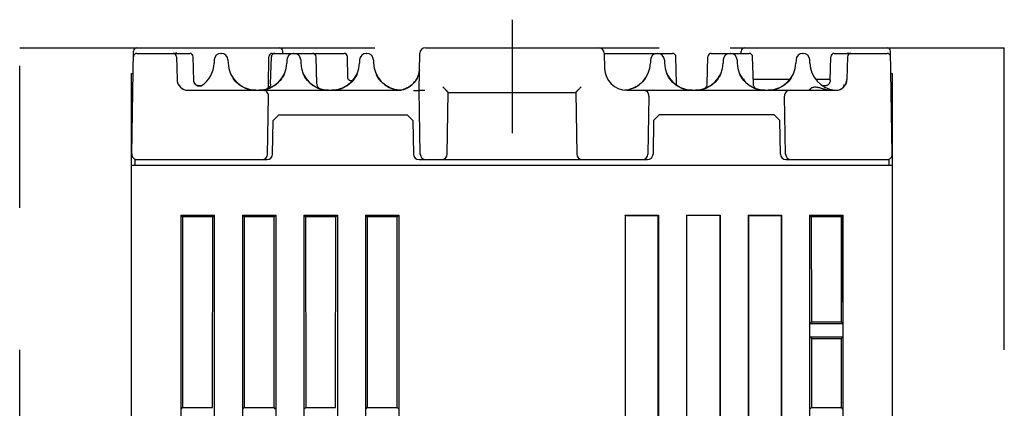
# Model space of a CAD drawing. Header units: millimetres. Extents: x 61 to 724, y -143 to 571.
# Tile 28 of 28: x 255 to 343, y 536 to 571. Entities that reach past the tile are written whole.
import ezdxf

# ---------------------------------------------------------------- set-up
doc = ezdxf.new("R2010")
doc.units = ezdxf.units.MM
doc.linetypes.add('PHANTOMX2', pattern=[127, 63.5, -12.7, 12.7, -12.7, 12.7, -12.7])
for name, color, linetype in [('10', 3, 'CONTINUOUS'), ('12', 7, 'CONTINUOUS'), ('18', 1, 'PHANTOMX2')]:
    doc.layers.add(name, color=color, linetype=linetype)

msp = doc.modelspace()

# ---------------------------------------------------------------- linework, layer by layer
at = {"layer": '10'}
for p, q in [((264.523, 558.581), (264.683, 567.777)), ((264.983, 568.072), (277.719, 568.072)), ((268.514, 567.572), (268.512, 567.649)), ((278.022, 567.572), (278.019, 567.777)), ((290.771, 568.072), (306.256, 568.072)), ((319.005, 567.572), (319.009, 567.777)), ((319.309, 568.072), (332.044, 568.072)), ((328.516, 567.649), (328.514, 567.572)), ((332.505, 558.581), (332.344, 567.777)), ((264.974, 567.572), (269.721, 567.572)), ((268.521, 567.28), (268.575, 565.246)), ((270.078, 565.106), (270.021, 567.28)), ((271.898, 566.988), (271.891, 566.707)), ((272.498, 567.572), (272.529, 567.572)), ((273.129, 566.988), (273.136, 566.707)), ((276.742, 564.637), (276.789, 567.277)), ((276.942, 564.837), (277.006, 567.28)), ((277.089, 567.572), (283.499, 567.572)), ((278.398, 566.988), (278.391, 566.707)), ((279.629, 566.988), (279.636, 566.707)), ((281.085, 564.837), (281.021, 567.28)), ((283.831, 565.419), (283.799, 567.277)), ((284.898, 566.988), (284.891, 566.707)), ((285.498, 567.572), (285.529, 567.572)), ((286.129, 566.988), (286.136, 566.707)), ((290.214, 564.272), (290.271, 567.581)), ((306.756, 567.581), (306.779, 566.237)), ((306.756, 567.572), (312.869, 567.572)), ((310.898, 566.988), (310.891, 566.707)), ((312.129, 566.988), (312.136, 566.707)), ((313.211, 564.877), (313.169, 567.277)), ((315.942, 564.837), (316.006, 567.28)), ((316.306, 567.572), (319.721, 567.572)), ((317.398, 566.988), (317.391, 566.707)), ((318.629, 566.988), (318.636, 566.707)), ((320.085, 564.837), (320.021, 567.28)), ((323.898, 566.988), (323.891, 566.707)), ((324.498, 567.572), (324.529, 567.572)), ((325.136, 566.707), (325.129, 566.988)), ((326.95, 565.148), (327.006, 567.28)), ((327.306, 567.572), (332.053, 567.572)), ((328.506, 567.28), (328.453, 565.246)), ((264.514, 504.572), (264.514, 565.772)), ((264.514, 565.772), (264.648, 565.772)), ((270.08, 565.108), (270.077, 565.148)), ((270.089, 565.053), (270.08, 565.108)), ((278.162, 565.728), (278.109, 565.617)), ((284.405, 565.29), (284.368, 565.242)), ((286.583, 565.345), (286.484, 565.499)), ((286.693, 565.198), (286.583, 565.345)), ((317.162, 565.728), (317.109, 565.617)), ((317.182, 565.77), (317.165, 565.734)), ((318.969, 565.525), (318.969, 565.528)), ((319.1, 565.32), (319.074, 565.358)), ((319.186, 565.21), (319.102, 565.318)), ((320.074, 565.272), (323.236, 565.272)), ((325.792, 565.272), (326.953, 565.272)), ((332.379, 565.772), (332.514, 565.772)), ((332.514, 504.572), (332.514, 565.772)), ((269.574, 564.272), (288.253, 564.272)), ((276.553, 564.363), (276.518, 564.352)), ((276.586, 564.379), (276.553, 564.363)), ((276.631, 564.386), (276.58, 564.369)), ((288.253, 564.272), (288.299, 564.273)), ((288.434, 564.281), (288.312, 564.293)), ((290.313, 558.563), (290.214, 564.272)), ((308.779, 564.272), (327.453, 564.272)), ((315.631, 564.386), (315.58, 564.369)), ((328.23, 564.653), (328.229, 564.654)), ((276.662, 558.462), (276.755, 563.763)), ((292.722, 558.563), (292.818, 564.072)), ((292.818, 564.072), (304.209, 564.072)), ((304.209, 564.072), (304.305, 558.563)), ((310.755, 563.763), (310.664, 558.563)), ((322.963, 558.563), (322.873, 563.763)), ((277.122, 558.563), (277.175, 561.581)), ((277.675, 562.072), (277.175, 561.581)), ((277.675, 562.072), (289.153, 562.072)), ((289.652, 561.581), (289.153, 562.072)), ((289.652, 561.581), (289.705, 558.563)), ((311.175, 561.581), (311.122, 558.563)), ((311.675, 562.072), (311.175, 561.581)), ((321.953, 562.072), (311.675, 562.072)), ((322.452, 561.581), (321.953, 562.072)), ((322.505, 558.563), (322.452, 561.581)), ((264.814, 558.072), (264.814, 557.572)), ((264.814, 558.072), (276.622, 558.072)), ((290.205, 558.072), (310.622, 558.072)), ((323.005, 558.072), (332.214, 558.072)), ((332.214, 557.572), (332.214, 558.072)), ((264.514, 557.572), (332.514, 557.572)), ((268.914, 553.098), (268.914, 504.572)), ((269.066, 552.946), (268.914, 553.098)), ((268.914, 553.098), (271.914, 553.098)), ((269.066, 552.946), (269.079, 535.912)), ((271.761, 552.946), (269.066, 552.946)), ((271.748, 535.912), (271.761, 552.946)), ((271.914, 553.098), (271.761, 552.946)), ((271.914, 504.572), (271.914, 553.098)), ((274.414, 553.098), (274.414, 504.572)), ((274.566, 552.946), (274.414, 553.098)), ((274.414, 553.098), (277.414, 553.098)), ((274.566, 552.946), (274.579, 535.912)), ((277.261, 552.946), (274.566, 552.946)), ((277.248, 535.912), (277.261, 552.946)), ((277.414, 553.098), (277.261, 552.946)), ((277.414, 553.098), (277.414, 504.572)), ((279.914, 553.098), (279.914, 504.572)), ((280.066, 552.946), (279.914, 553.098)), ((279.914, 553.098), (282.914, 553.098)), ((280.066, 552.946), (280.079, 535.912)), ((282.761, 552.946), (280.066, 552.946)), ((282.748, 535.912), (282.761, 552.946)), ((282.914, 553.098), (282.761, 552.946)), ((282.914, 553.098), (282.914, 504.572)), ((285.414, 553.098), (285.414, 504.572)), ((285.566, 552.946), (285.414, 553.098)), ((285.414, 553.098), (288.414, 553.098)), ((285.566, 552.946), (285.579, 535.912)), ((288.261, 552.946), (285.566, 552.946)), ((288.248, 535.912), (288.261, 552.946)), ((288.414, 553.098), (288.261, 552.946)), ((288.414, 553.098), (288.414, 504.572)), ((308.614, 553.098), (308.614, 504.572)), ((308.614, 553.098), (311.614, 553.098)), ((308.64, 553.072), (308.614, 553.098)), ((308.64, 553.072), (308.64, 504.572)), ((308.64, 553.072), (311.587, 553.072)), ((311.587, 553.072), (311.614, 553.098)), ((311.587, 504.572), (311.587, 553.072)), ((311.614, 553.098), (311.614, 504.572)), ((314.114, 553.098), (314.114, 504.572)), ((314.114, 553.098), (317.114, 553.098)), ((314.14, 553.072), (314.114, 553.098)), ((314.14, 504.572), (314.14, 553.072)), ((317.087, 553.072), (314.14, 553.072)), ((317.114, 553.098), (317.087, 553.072)), ((317.087, 553.072), (317.087, 504.572)), ((317.114, 553.098), (317.114, 504.572)), ((319.614, 553.098), (322.614, 553.098)), ((319.614, 553.098), (319.614, 504.572)), ((319.64, 553.072), (319.614, 553.098)), ((319.64, 553.072), (322.587, 553.072)), ((319.64, 553.072), (319.64, 504.572)), ((322.587, 553.072), (322.614, 553.098)), ((322.587, 504.572), (322.587, 553.072)), ((322.614, 553.098), (322.614, 504.572)), ((325.114, 553.098), (328.114, 553.098)), ((325.114, 553.098), (325.114, 504.572)), ((325.114, 553.098), (325.266, 552.946)), ((327.961, 552.946), (325.266, 552.946)), ((325.266, 552.946), (325.274, 543.572)), ((327.951, 552.946), (327.951, 545.327)), ((327.954, 543.572), (327.961, 552.946)), ((327.961, 552.946), (328.114, 553.098)), ((328.114, 504.572), (328.114, 553.098)), ((325.14, 543.425), (325.274, 543.572)), ((325.14, 543.425), (328.087, 543.425)), ((325.14, 542.193), (325.14, 543.425)), ((325.274, 543.572), (327.954, 543.572)), ((328.087, 543.425), (327.954, 543.572)), ((328.087, 543.425), (328.087, 542.193)), ((328.087, 542.193), (325.14, 542.193)), ((325.275, 542.072), (325.14, 542.193)), ((328.087, 542.193), (327.953, 542.072)), ((325.275, 542.072), (327.953, 542.072)), ((325.28, 542.072), (325.277, 535.909)), ((327.951, 535.909), (327.948, 542.072)), ((268.94, 535.772), (269.079, 535.912)), ((269.079, 535.912), (271.748, 535.912)), ((274.44, 535.772), (274.579, 535.912)), ((274.579, 535.912), (277.248, 535.912)), ((277.387, 535.772), (277.248, 535.912)), ((279.94, 535.772), (280.079, 535.912)), ((280.079, 535.912), (282.748, 535.912)), ((285.44, 535.772), (285.579, 535.912)), ((285.579, 535.912), (288.248, 535.912)), ((288.387, 535.772), (288.248, 535.912)), ((325.14, 535.772), (325.277, 535.909)), ((325.277, 535.909), (327.951, 535.909)), ((328.087, 535.772), (327.951, 535.909))]:
    msp.add_line(p, q, dxfattribs=at)
for points in [[(290.246, 566.104), (290.245, 566.094), (290.225, 565.939), (290.193, 565.785), (290.149, 565.635), (290.093, 565.489), (290.027, 565.347), (289.949, 565.211), (289.86, 565.081), (289.762, 564.959), (289.655, 564.845), (289.539, 564.74), (289.415, 564.644), (289.284, 564.558), (289.146, 564.483), (289.003, 564.418), (288.856, 564.365), (288.705, 564.324), (288.551, 564.294), (288.395, 564.277), (288.299, 564.273)], [(270.757, 564.675), (270.757, 564.675), (270.755, 564.674), (270.749, 564.671), (270.74, 564.667), (270.726, 564.662), (270.71, 564.656), (270.688, 564.649), (270.662, 564.643), (270.631, 564.637), (270.596, 564.634), (270.557, 564.633), (270.516, 564.635), (270.473, 564.642), (270.428, 564.653), (270.383, 564.669), (270.337, 564.69), (270.291, 564.718), (270.248, 564.751), (270.207, 564.79), (270.172, 564.834), (270.141, 564.881), (270.117, 564.93), (270.099, 564.98), (270.086, 565.03), (270.08, 565.077), (270.078, 565.106)], [(270.778, 564.703), (270.726, 564.684), (270.673, 564.67), (270.618, 564.663), (270.563, 564.661), (270.508, 564.666), (270.454, 564.676), (270.401, 564.693), (270.351, 564.715), (270.303, 564.743), (270.258, 564.776), (270.218, 564.813), (270.182, 564.855), (270.15, 564.9), (270.124, 564.949), (270.104, 565), (270.089, 565.053)], [(275.617, 564.273), (275.489, 564.276), (275.317, 564.292), (275.14, 564.322), (274.962, 564.364), (274.785, 564.421), (274.61, 564.492), (274.44, 564.576), (274.278, 564.673), (274.125, 564.78), (273.98, 564.899), (273.844, 565.029), (273.718, 565.168), (273.594, 565.329)], [(277.954, 565.358), (277.926, 565.319), (277.811, 565.17), (277.686, 565.031), (277.55, 564.901), (277.406, 564.782), (277.252, 564.675), (277.09, 564.578), (276.921, 564.494), (276.747, 564.423), (276.57, 564.366), (276.391, 564.322), (276.214, 564.293), (276.042, 564.277), (275.911, 564.273)], [(277.952, 565.359), (277.907, 565.292), (277.787, 565.142), (277.657, 565.002), (277.516, 564.871), (277.365, 564.752), (277.206, 564.645), (277.04, 564.551), (276.868, 564.471), (276.694, 564.404), (276.692, 564.404)], [(278.109, 565.617), (278.014, 565.451), (278.007, 565.441)], [(282.121, 564.272), (282.005, 564.275), (281.848, 564.289), (281.681, 564.314), (281.508, 564.352), (281.334, 564.404), (281.159, 564.471), (280.988, 564.551), (280.821, 564.645), (280.662, 564.752), (280.512, 564.871), (280.371, 565.002), (280.24, 565.142), (280.121, 565.292), (280.013, 565.451), (279.918, 565.617), (279.845, 565.77)], [(284.646, 565.691), (284.631, 565.66), (284.543, 565.499), (284.444, 565.345), (284.334, 565.198), (284.213, 565.06), (284.083, 564.93), (283.943, 564.811), (283.794, 564.703), (283.639, 564.606), (283.479, 564.521), (283.314, 564.448), (283.148, 564.389), (282.983, 564.343), (282.82, 564.309), (282.663, 564.287), (282.514, 564.275), (282.406, 564.272)], [(284.313, 565.173), (284.312, 565.171), (284.186, 565.031), (284.051, 564.902), (283.907, 564.783), (283.753, 564.675), (283.592, 564.579), (283.423, 564.495), (283.249, 564.424), (283.072, 564.366), (282.893, 564.323), (282.716, 564.293), (282.565, 564.279)], [(284.368, 565.241), (284.343, 565.213), (284.315, 565.188), (284.284, 565.167), (284.25, 565.15), (284.215, 565.137), (284.178, 565.129), (284.141, 565.125), (284.103, 565.126), (284.066, 565.132), (284.03, 565.143), (283.995, 565.158), (283.963, 565.177), (283.933, 565.2), (283.906, 565.227), (283.883, 565.256), (283.864, 565.289), (283.849, 565.323), (283.838, 565.36), (283.833, 565.397), (283.831, 565.42)], [(286.484, 565.499), (286.396, 565.66), (286.381, 565.691)], [(288.312, 564.293), (288.134, 564.323), (287.956, 564.366), (287.778, 564.424), (287.604, 564.495), (287.436, 564.579), (287.274, 564.675), (287.121, 564.783), (286.976, 564.902), (286.841, 565.031), (286.716, 565.171), (286.622, 565.29)], [(288.433, 564.281), (288.365, 564.287), (288.207, 564.309), (288.044, 564.343), (287.879, 564.389), (287.713, 564.448), (287.549, 564.521), (287.388, 564.606), (287.233, 564.703), (287.085, 564.811), (286.945, 564.93), (286.814, 565.06), (286.693, 565.198)], [(310.454, 565.358), (310.426, 565.319), (310.311, 565.17), (310.186, 565.031), (310.05, 564.901), (309.906, 564.782), (309.752, 564.675), (309.59, 564.578), (309.421, 564.494), (309.247, 564.423), (309.07, 564.366), (308.891, 564.322), (308.714, 564.293), (308.594, 564.282)], [(314.621, 564.272), (314.505, 564.275), (314.348, 564.289), (314.181, 564.314), (314.008, 564.352), (313.834, 564.404), (313.659, 564.471), (313.488, 564.551), (313.321, 564.645), (313.162, 564.752), (313.012, 564.871), (312.871, 565.002), (312.74, 565.142), (312.621, 565.292), (312.513, 565.451), (312.418, 565.617), (312.345, 565.77)], [(312.62, 565.295), (312.601, 565.319), (312.574, 565.358)], [(316.954, 565.358), (316.926, 565.319), (316.811, 565.17), (316.686, 565.031), (316.55, 564.901), (316.406, 564.782), (316.252, 564.675), (316.09, 564.578), (315.921, 564.494), (315.747, 564.423), (315.57, 564.366), (315.391, 564.322), (315.214, 564.293), (315.042, 564.277), (314.911, 564.273)], [(316.952, 565.359), (316.907, 565.292), (316.787, 565.142), (316.657, 565.002), (316.516, 564.871), (316.365, 564.752), (316.206, 564.645), (316.04, 564.551), (315.868, 564.471), (315.694, 564.404), (315.692, 564.404)], [(317.109, 565.617), (317.014, 565.451), (317.007, 565.441)], [(321.121, 564.272), (321.005, 564.275), (320.848, 564.289), (320.681, 564.314), (320.508, 564.352), (320.334, 564.404), (320.159, 564.471), (319.988, 564.551), (319.821, 564.645), (319.662, 564.752), (319.512, 564.871), (319.371, 565.002), (319.24, 565.142), (319.121, 565.292), (319.013, 565.451), (318.918, 565.617), (318.845, 565.77)], [(323.454, 565.358), (323.426, 565.319), (323.311, 565.17), (323.186, 565.031), (323.05, 564.901), (322.906, 564.782), (322.752, 564.675), (322.59, 564.578), (322.421, 564.494), (322.247, 564.423), (322.07, 564.366), (321.891, 564.322), (321.714, 564.293), (321.542, 564.277), (321.411, 564.273)], [(326.95, 565.148), (326.948, 565.108), (326.939, 565.053), (326.924, 565), (326.903, 564.949), (326.877, 564.9), (326.846, 564.855), (326.809, 564.813), (326.769, 564.776), (326.725, 564.743), (326.677, 564.715), (326.626, 564.693), (326.574, 564.676), (326.519, 564.666), (326.464, 564.661), (326.409, 564.663), (326.355, 564.67), (326.301, 564.684), (326.249, 564.703), (326.2, 564.728), (326.154, 564.758)], [(270.873, 564.758), (270.827, 564.728), (270.778, 564.703)], [(276.18, 564.289), (276.022, 564.275), (275.911, 564.273)], [(276.518, 564.352), (276.347, 564.314), (276.18, 564.289)], [(276.742, 564.637), (276.741, 564.615), (276.736, 564.579), (276.726, 564.543), (276.712, 564.509), (276.693, 564.477), (276.671, 564.448), (276.646, 564.421), (276.617, 564.398), (276.586, 564.379)], [(276.942, 564.836), (276.94, 564.797), (276.931, 564.744), (276.917, 564.692), (276.897, 564.642), (276.872, 564.594), (276.842, 564.549), (276.807, 564.508), (276.769, 564.47), (276.726, 564.437), (276.68, 564.409), (276.631, 564.386)], [(281.447, 564.369), (281.396, 564.386), (281.348, 564.409), (281.302, 564.437), (281.259, 564.47), (281.22, 564.508), (281.185, 564.549), (281.155, 564.594), (281.13, 564.642), (281.111, 564.692), (281.096, 564.744), (281.088, 564.797), (281.085, 564.836)], [(281.963, 564.279), (281.813, 564.293), (281.636, 564.322), (281.458, 564.366), (281.448, 564.369)], [(313.357, 564.624), (313.328, 564.644), (313.301, 564.667), (313.277, 564.693), (313.257, 564.722), (313.24, 564.753), (313.226, 564.786), (313.217, 564.82), (313.212, 564.855), (313.211, 564.876)], [(314.463, 564.279), (314.313, 564.293), (314.136, 564.322), (313.958, 564.366), (313.78, 564.423), (313.606, 564.494), (313.437, 564.578), (313.358, 564.625)], [(315.18, 564.289), (315.022, 564.275), (314.911, 564.273)], [(315.579, 564.37), (315.519, 564.352), (315.347, 564.314), (315.18, 564.289)], [(315.942, 564.836), (315.94, 564.797), (315.931, 564.744), (315.917, 564.692), (315.897, 564.642), (315.872, 564.594), (315.842, 564.549), (315.807, 564.508), (315.769, 564.47), (315.726, 564.437), (315.68, 564.409), (315.631, 564.386)], [(320.447, 564.369), (320.396, 564.386), (320.348, 564.409), (320.302, 564.437), (320.259, 564.47), (320.22, 564.508), (320.185, 564.549), (320.155, 564.594), (320.13, 564.642), (320.111, 564.692), (320.096, 564.744), (320.088, 564.797), (320.085, 564.836)], [(320.963, 564.279), (320.813, 564.293), (320.636, 564.322), (320.458, 564.366), (320.448, 564.369)]]:
    msp.add_lwpolyline(points, dxfattribs=at)
for centre, radius, start, end in [((264.983, 567.772), 0.3, 90, 179), ((277.719, 567.772), 0.3, 1, 90), ((290.771, 567.572), 0.5, 90, 179), ((306.256, 567.572), 0.5, 1, 90), ((319.309, 567.772), 0.3, 90, 179), ((332.044, 567.772), 0.3, 1, 90), ((264.974, 567.272), 0.3, 90, 179), ((268.221, 567.272), 0.3, 1.5, 90), ((269.721, 567.272), 0.3, 1.5, 90), ((272.498, 566.972), 0.6, 90, 178.5), ((272.529, 566.972), 0.6, 1.5, 90), ((277.089, 567.272), 0.3, 90, 179), ((277.306, 567.272), 0.3, 90, 178.5), ((278.998, 566.972), 0.6, 90, 178.5), ((279.029, 566.972), 0.6, 1.5, 90), ((280.721, 567.272), 0.3, 1.5, 90), ((283.499, 567.272), 0.3, 1, 90), ((285.498, 566.972), 0.6, 90, 178.5), ((285.529, 566.972), 0.6, 1.5, 90), ((311.498, 566.972), 0.6, 90, 178.5), ((311.529, 566.972), 0.6, 1.5, 90), ((312.869, 567.272), 0.3, 1, 90), ((316.306, 567.272), 0.3, 90, 178.5), ((317.998, 566.972), 0.6, 90, 178.5), ((318.029, 566.972), 0.6, 1.5, 90), ((319.721, 567.272), 0.3, 1.5, 90), ((324.498, 566.972), 0.6, 90, 178.5), ((324.529, 566.972), 0.6, 1.5, 90), ((327.306, 567.272), 0.3, 90, 178.5), ((328.806, 567.272), 0.3, 90, 178.5), ((332.053, 567.272), 0.3, 1, 90), ((269.392, 566.772), 2.5, 302.55021, 358.5), ((275.636, 566.772), 2.5, 181.5, 269.56886), ((275.892, 566.772), 2.5, 270.43404, 358.5), ((282.136, 566.772), 2.5, 181.5, 269.66396), ((282.392, 566.772), 2.5, 270.32398, 358.5), ((288.636, 566.772), 2.5, 181.5, 265.30624), ((308.779, 566.272), 2, 181, 270), ((308.392, 566.772), 2.5, 274.69472, 358.5), ((314.636, 566.772), 2.5, 181.5, 269.66396), ((314.892, 566.772), 2.5, 270.43404, 358.5), ((321.136, 566.772), 2.5, 181.5, 269.66396), ((321.392, 566.772), 2.5, 270.43404, 358.5), ((327.636, 566.772), 2.5, 181.5, 263.02764), ((269.574, 565.272), 1, 181.5, 270), ((319.292, 565.572), 0.3, 213.05573, 270), ((323.236, 565.572), 0.3, 270, 326.94427), ((325.792, 565.572), 0.3, 213.05573, 270), ((327.453, 565.283), 1, 263.02764, 357.86472), ((327.453, 565.272), 1, 270, 358.5), ((276.255, 563.772), 0.5, 359, 90), ((310.255, 563.772), 0.5, 359, 90), ((323.373, 563.772), 0.5, 90, 181), ((325.56, 562.706), 3.304, 36.11558, 38.41477), ((265.023, 558.572), 0.5, 179, 270), ((276.164, 558.572), 0.5, 270, 359), ((276.622, 558.572), 0.5, 270, 359), ((290.205, 558.572), 0.5, 181, 270), ((290.813, 558.572), 0.5, 181, 270), ((292.222, 558.572), 0.5, 270, 359), ((304.805, 558.572), 0.5, 181, 270), ((310.164, 558.572), 0.5, 270, 359), ((310.622, 558.572), 0.5, 270, 359), ((323.005, 558.572), 0.5, 181, 270), ((323.463, 558.572), 0.5, 181, 270), ((332.005, 558.572), 0.5, 270, 1)]:
    msp.add_arc(centre, radius, start, end, dxfattribs=at)
for points, knots in [([(288.299, 564.273), (288.421, 564.275), (288.665, 564.303), (289.016, 564.411), (289.342, 564.581), (289.631, 564.807), (289.875, 565.082), (290.064, 565.397), (290.193, 565.741), (290.236, 565.982), (290.246, 566.103)], [0, 0, 0, 0, 0.125009, 0.250018, 0.375026, 0.500032, 0.625034, 0.75003, 0.875019, 1, 1, 1, 1]), ([(289.725, 564.266), (289.757, 564.266), (289.819, 564.266), (289.897, 564.266), (289.955, 564.266), (289.996, 564.267), (290.035, 564.267), (290.07, 564.268), (290.102, 564.268), (290.13, 564.269), (290.152, 564.269), (290.167, 564.269), (290.176, 564.27), (290.185, 564.27), (290.192, 564.27), (290.199, 564.271), (290.204, 564.271), (290.208, 564.271), (290.21, 564.271), (290.211, 564.271), (290.212, 564.272), (290.213, 564.272), (290.213, 564.272), (290.214, 564.272), (290.214, 564.272)], [0, 0, 0, 0, 0.196161, 0.384148, 0.472867, 0.556951, 0.635613, 0.708117, 0.773785, 0.832002, 0.882225, 0.904189, 0.923983, 0.941564, 0.95689, 0.969925, 0.980636, 0.989005, 0.992311, 0.995036, 0.99718, 0.998733, 0.999679, 1, 1, 1, 1]), ([(290.214, 564.272), (290.215, 564.272), (290.216, 564.273), (290.22, 564.274), (290.226, 564.274), (290.237, 564.275), (290.253, 564.276), (290.274, 564.276), (290.299, 564.277), (290.329, 564.278), (290.375, 564.279), (290.44, 564.279), (290.525, 564.28), (290.618, 564.281), (290.681, 564.281), (290.714, 564.281)], [0, 0, 0, 0, 0.00511, 0.011216, 0.019652, 0.043558, 0.07666, 0.118638, 0.169093, 0.22754, 0.29342, 0.444872, 0.617635, 0.805075, 1, 1, 1, 1]), ([(292.818, 564.072), (292.818, 564.072), (292.818, 564.073), (292.818, 564.074), (292.816, 564.075), (292.815, 564.077), (292.813, 564.079), (292.81, 564.083), (292.804, 564.089), (292.797, 564.096), (292.788, 564.106), (292.778, 564.117), (292.763, 564.133), (292.74, 564.156), (292.711, 564.187), (292.679, 564.22), (292.645, 564.256), (292.608, 564.293), (292.557, 564.346), (292.491, 564.414), (292.41, 564.497), (292.355, 564.553), (292.327, 564.581)], [0, 0, 0, 0, 0.000736, 0.002317, 0.004755, 0.008047, 0.012178, 0.017135, 0.02945, 0.044815, 0.06303, 0.083875, 0.10713, 0.159999, 0.220016, 0.285784, 0.356146, 0.43016, 0.507059, 0.667115, 0.83241, 1, 1, 1, 1]), ([(304.209, 564.072), (304.209, 564.072), (304.209, 564.073), (304.21, 564.074), (304.211, 564.075), (304.213, 564.077), (304.214, 564.079), (304.218, 564.083), (304.223, 564.089), (304.23, 564.096), (304.239, 564.106), (304.249, 564.117), (304.265, 564.133), (304.287, 564.156), (304.316, 564.187), (304.348, 564.22), (304.383, 564.256), (304.419, 564.293), (304.47, 564.346), (304.536, 564.414), (304.618, 564.497), (304.673, 564.553), (304.7, 564.581)], [0, 0, 0, 0, 0.000736, 0.002317, 0.004755, 0.008047, 0.012178, 0.017135, 0.02945, 0.044815, 0.06303, 0.083875, 0.10713, 0.159999, 0.220016, 0.285784, 0.356146, 0.43016, 0.507059, 0.667115, 0.83241, 1, 1, 1, 1]), ([(325.134, 564.327), (325.134, 564.334), (325.137, 564.348), (325.146, 564.369), (325.161, 564.393), (325.191, 564.427), (325.242, 564.471), (325.322, 564.519), (325.423, 564.558), (325.546, 564.579), (325.686, 564.577), (325.837, 564.552), (325.996, 564.513), (326.16, 564.464), (326.327, 564.414), (326.55, 564.351), (326.771, 564.303), (326.985, 564.277), (327.086, 564.272), (327.134, 564.272)], [0, 0, 0, 0, 0.009101, 0.019981, 0.032888, 0.047879, 0.083873, 0.127402, 0.178063, 0.235988, 0.301375, 0.373558, 0.450931, 0.531689, 0.61423, 0.697085, 0.857516, 0.931821, 1, 1, 1, 1]), ([(325.245, 564.272), (325.229, 564.272), (325.206, 564.273), (325.178, 564.279), (325.159, 564.287), (325.143, 564.298), (325.135, 564.315), (325.134, 564.323), (325.134, 564.327)], [0, 0, 0, 0, 0.353662, 0.496591, 0.619113, 0.816893, 0.906586, 1, 1, 1, 1])]:
    msp.add_open_spline(points, degree=3, knots=knots, dxfattribs=at)
at = {"layer": '12'}
msp.add_line((298.514, 570.587), (298.514, 560.45), dxfattribs=at)
at = {"layer": '18', "ltscale": 0.5}
for p in [(254.514, 568.072), (342.514, 477.572)]:
    msp.add_line(p, (342.514, 568.072), dxfattribs=at)
at = {"layer": '18'}
msp.add_line((254.514, 477.572), (254.514, 568.072), dxfattribs=at)

doc.saveas('drawing.dxf')
